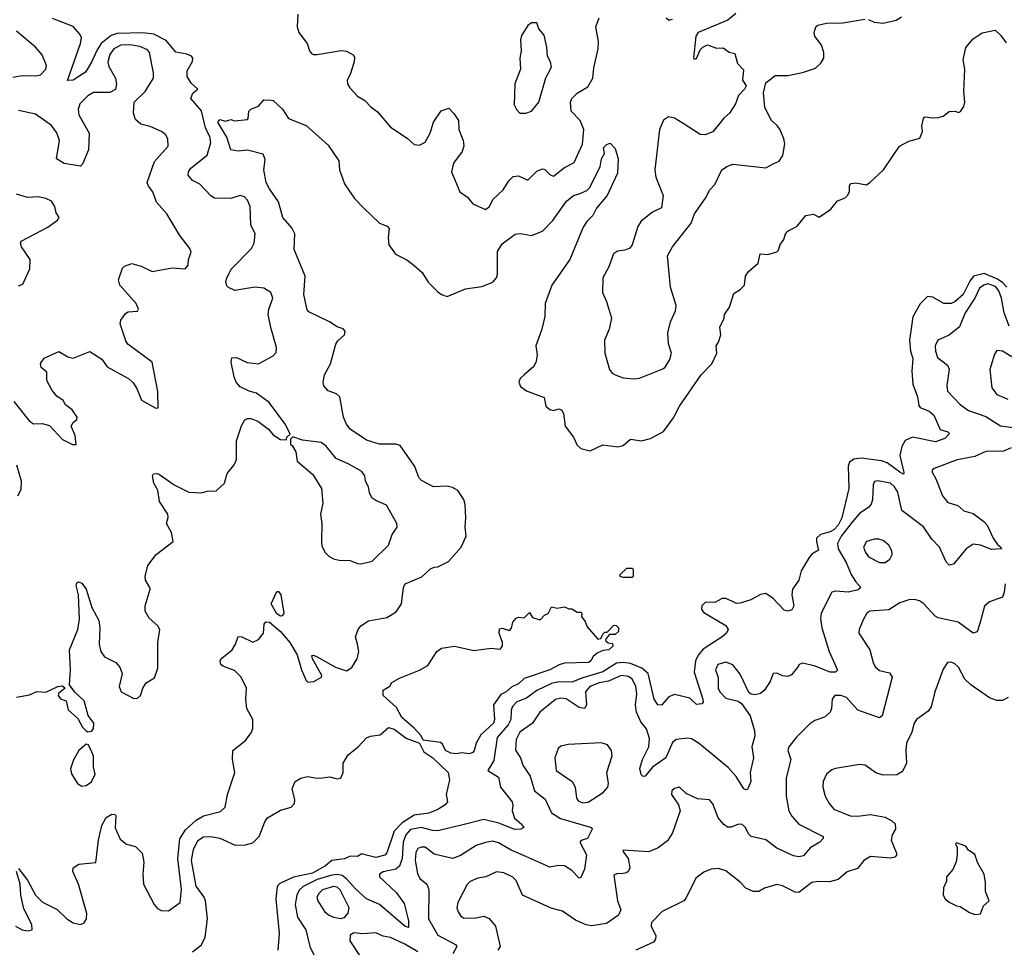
# Model space of a CAD drawing. Extents: x 2293878 to 2522763, y 823964 to 1006972.
# Tile 148 of 256: x 2347432 to 2352806, y 926760 to 931825. Entities that reach past the tile are written whole.
import ezdxf

# ---------------------------------------------------------------- set-up
doc = ezdxf.new("R2010")
doc.units = 0

msp = doc.modelspace()

# ---------------------------------------------------------------- linework, layer by layer
at = {"layer": '0CON20XD'}
for points in [[(2348950.5, 931855), (2348945.9, 931785.9), (2348956.2, 931755), (2349001.2, 931695), (2349013.8, 931655), (2349025, 931640), (2349035, 931633.8), (2349055, 931634), (2349187.3, 931657.3), (2349215, 931652.9), (2349252.7, 931632.7), (2349259.5, 931619.5), (2349257.1, 931595), (2349235.8, 931525), (2349219.2, 931495), (2349221.4, 931475), (2349233.4, 931453.4), (2349275, 931408), (2349315, 931384), (2349348.2, 931348.2), (2349385, 931321.4), (2349455, 931237.5), (2349547.3, 931177.3), (2349585, 931143.3), (2349615, 931138.8), (2349645, 931156.7), (2349672.5, 931205), (2349690, 931265), (2349732.7, 931327.3), (2349775, 931341.2), (2349801.7, 931311.7), (2349827.1, 931275), (2349829.4, 931225), (2349852.5, 931165), (2349855.7, 931135.7), (2349847.1, 931105), (2349799.3, 931040.7), (2349789.2, 930995), (2349834.1, 930884.1), (2349875.9, 930855.9), (2349905, 930820), (2349975, 930788.8), (2349995, 930803.8), (2350015.4, 930844.6), (2350070.5, 930895), (2350101.1, 930945), (2350125, 930968.6), (2350155, 930972.5), (2350205, 930948), (2350255, 930998.6), (2350285, 931010.8), (2350297.6, 931007.6), (2350327.6, 930977.6), (2350345, 930970.6), (2350405, 931017.1), (2350457.5, 931045), (2350503.8, 931145), (2350510.5, 931225), (2350491.8, 931275), (2350442.1, 931325), (2350437.9, 931375), (2350445.6, 931395), (2350475, 931424.4), (2350532.1, 931457.9), (2350560, 931505), (2350565, 931562.5), (2350588.6, 931665), (2350591.4, 931705), (2350575.6, 931785), (2350594.4, 931835)], [(2351340.9, 931859.1), (2351297.4, 931822.6), (2351134.2, 931755), (2351121.9, 931735), (2351110, 931615), (2351115, 931610), (2351126.4, 931613.6), (2351145, 931660), (2351160, 931675), (2351185, 931686.7), (2351235, 931670), (2351271.7, 931671.7), (2351305, 931647.5), (2351335, 931640), (2351350, 931585), (2351381.7, 931551.7), (2351377.5, 931495), (2351396.4, 931463.6), (2351387.5, 931445), (2351355, 931410), (2351338.8, 931365), (2351306.7, 931315), (2351275, 931286.7), (2351215, 931212.5), (2351173, 931197), (2351145, 931197.5), (2351052.5, 931257.5)], [(2347415, 928126.7), (2347485, 928138.8), (2347525, 928156.7), (2347575, 928152.5), (2347640, 928185), (2347665, 928187.5), (2347680, 928175), (2347643.6, 928146.4), (2347642.5, 928135), (2347655, 928117.5), (2347686.7, 928106.7), (2347696.4, 928056.4), (2347749.5, 928009.5), (2347775, 927962.5), (2347795, 927942.5), (2347805, 927937.5), (2347825, 927940), (2347835, 927953.3), (2347836.5, 927985), (2347805.6, 928025.6), (2347785, 928106.2), (2347734, 928154), (2347703.3, 928193.3), (2347710, 928275), (2347704.5, 928385), (2347749.4, 928495), (2347758.3, 928551.7), (2347753.3, 928685), (2347740.8, 928735), (2347745, 928750), (2347754, 928756), (2347771.7, 928748.3), (2347795, 928716.2), (2347826.5, 928615), (2347864.5, 928545), (2347870, 928505), (2347866.9, 928415), (2347875.8, 928375), (2347895.7, 928345.7), (2347956.7, 928315), (2347979.7, 928289.7), (2347992, 928255), (2347976, 928185), (2347986.2, 928155), (2348055, 928118), (2348075, 928120), (2348091.2, 928135), (2348103.8, 928175), (2348123.3, 928205), (2348168.3, 928231.7), (2348186.7, 928285), (2348186.2, 928425), (2348196.2, 928495), (2348186.2, 928515), (2348138, 928558), (2348116.9, 928595), (2348117.1, 928625), (2348143.8, 928715), (2348143.3, 928725), (2348118, 928765), (2348117.5, 928785), (2348132, 928845), (2348176.2, 928905), (2348270, 928975), (2348261.2, 929025), (2348234, 929075), (2348243, 929107), (2348240, 929125), (2348194.5, 929195), (2348185.7, 929255.7), (2348164, 929295), (2348156.7, 929335), (2348162.5, 929345), (2348182.5, 929347.5), (2348195, 929342.5), (2348275, 929285.8), (2348355, 929245.8), (2348425, 929242), (2348455, 929250.8), (2348505, 929252), (2348549.2, 929295), (2348565, 929346.7), (2348602, 929395), (2348615.8, 929424.2), (2348616, 929525), (2348642.3, 929607.7), (2348660.7, 929639.3), (2348675, 929647.5), (2348693, 929647), (2348732.7, 929632.7), (2348789.7, 929589.7), (2348815, 929557.5), (2348855, 929532.5), (2348888.3, 929531.7), (2348890, 929545), (2348907.5, 929562.5), (2348883.3, 929615), (2348794.3, 929735), (2348725, 929786.4), (2348685, 929796.7), (2348635, 929819.4), (2348614.4, 929845), (2348602.2, 929875), (2348586.7, 929955), (2348590.7, 929979.3), (2348615, 929980), (2348673.6, 929953.6), (2348735, 929946.5), (2348815, 929989.2), (2348832.5, 930007.5), (2348834.3, 930035), (2348802.2, 930145), (2348788.8, 930215), (2348791.8, 930245), (2348812.9, 930305), (2348802, 930335), (2348765, 930359.4), (2348715, 930364.4), (2348605.7, 930345.7), (2348571.8, 930361.8), (2348562.4, 930372.4), (2348558.1, 930395), (2348562.7, 930412.7), (2348587.2, 930462.8), (2348696.5, 930575), (2348711.2, 930605), (2348717.5, 930655), (2348694.5, 930705), (2348689.4, 930805), (2348675, 930838.8), (2348658.3, 930858.3), (2348635, 930865.6), (2348585, 930848.5), (2348495, 930850), (2348475, 930862.5), (2348415, 930927.1), (2348375, 930947.5), (2348351.4, 930975), (2348353.1, 930995), (2348366.9, 931015), (2348454.8, 931085.2), (2348475.9, 931155), (2348470.6, 931185), (2348446.6, 931235), (2348425, 931327.5), (2348365.6, 931395), (2348376.7, 931423.3), (2348403.8, 931445), (2348368.1, 931478.1), (2348346.2, 931515), (2348346.8, 931545), (2348375.8, 931595.8), (2348376.5, 931615), (2348370.5, 931625), (2348345, 931637.1), (2348285, 931646.9), (2348231, 931711), (2348165, 931745.2), (2348105, 931752.5), (2347965, 931749.2), (2347932.3, 931737.7), (2347876.7, 931695), (2347852.9, 931657.1), (2347825, 931592.2), (2347791.2, 931538.8), (2347725, 931494.2), (2347693.6, 931493.6), (2347764.7, 931695.3), (2347769.1, 931725), (2347761.4, 931745), (2347725, 931787.4), (2347611.7, 931831.7)], [(2350195, 931313.8), (2350225, 931326.2), (2350265.7, 931374.3), (2350303.6, 931506.4), (2350334, 931565), (2350328.8, 931595), (2350312, 931625), (2350309.2, 931675), (2350295, 931740), (2350266.2, 931775), (2350255, 931807.5), (2350225, 931806.7), (2350205, 931793.3), (2350171.2, 931738.8), (2350166, 931715), (2350168.8, 931655), (2350161.2, 931615), (2350166.2, 931555), (2350134, 931475), (2350130.5, 931360.5), (2350143.9, 931333.9), (2350162.5, 931315), (2350195, 931313.8)], [(2351052.5, 931257.5), (2351005, 931287.5), (2350973.9, 931293.9), (2350945, 931276), (2350924.4, 931225), (2350898.6, 931005), (2350904.2, 930964.2), (2350944, 930865), (2350935, 930797.5), (2350885, 930774), (2350824.2, 930725), (2350805.8, 930695), (2350775.6, 930595), (2350762.5, 930577.5), (2350735, 930566.7), (2350695, 930561.4), (2350673.6, 930546.4), (2350648.1, 930475), (2350614, 930415), (2350612, 930335), (2350635.5, 930285.5), (2350662.2, 930195), (2350648.6, 930135), (2350624.3, 930075), (2350625.7, 930005), (2350651.9, 929915), (2350665, 929895.8), (2350681.2, 929885), (2350725, 929868.6), (2350785, 929863.6), (2350815, 929868.5), (2350942.3, 929917.7), (2350955, 929927.5), (2350980.9, 929969.1), (2350989.5, 930005), (2350973.1, 930055), (2350970, 930115), (2350984.4, 930175), (2351012, 930235), (2351014, 930265), (2350984.4, 930365), (2350967.1, 930535), (2350994.2, 930585), (2351097, 930713), (2351114.3, 930765), (2351175, 930851.2), (2351198.6, 930895), (2351226, 930925), (2351264.4, 931005.6), (2351294.1, 931025.9), (2351325, 931036.2), (2351505, 931016.2), (2351545, 931038), (2351576.9, 931053.1), (2351597.4, 931082.6), (2351607.6, 931147.6), (2351603.3, 931175), (2351583, 931223), (2351566.6, 931246.6), (2351535, 931273.8), (2351498.6, 931345), (2351492, 931425), (2351505, 931480), (2351555, 931519.2), (2351625, 931519.2), (2351705, 931536), (2351775, 931560), (2351805, 931587.5), (2351820, 931615), (2351821.2, 931645), (2351808, 931685), (2351772.5, 931735), (2351768.8, 931755), (2351776.7, 931785), (2351787.5, 931795), (2351835, 931805.8), (2351925, 931806.9), (2352045, 931827.1)], [(2350960, 931835), (2350975, 931822.5), (2350995, 931828)], [(2352065, 931825.7), (2352095, 931810.8), (2352145, 931805.8), (2352215, 931822.5), (2352245, 931840)], [(2347395, 931510.5), (2347445, 931519.4), (2347521.7, 931518.3), (2347545, 931524.4), (2347575, 931554), (2347579.2, 931575), (2347555, 931632.5), (2347519.2, 931675), (2347415, 931762)], [(2348845, 930830.9), (2348795, 930900.9), (2348778, 930935), (2348764.3, 931005), (2348771.7, 931061.7), (2348760.6, 931090.6), (2348675, 931112.5), (2348625, 931106.2), (2348585, 931114), (2348563, 931183), (2348513.8, 931265), (2348525, 931280), (2348555, 931270), (2348585, 931280), (2348605, 931273.3), (2348675, 931280), (2348680, 931285), (2348682.5, 931325), (2348693.6, 931336.4), (2348735, 931352.5), (2348765, 931386.7), (2348805, 931386.2), (2348815, 931383.3), (2348865.7, 931335.7), (2348900, 931285), (2348995, 931247.1), (2349115, 931139.4), (2349173.3, 931055), (2349178.2, 931005), (2349205, 930929.2), (2349258.7, 930848.7), (2349310, 930795), (2349395, 930714.2), (2349437, 930697), (2349448.8, 930685), (2349442.5, 930635), (2349447.5, 930595), (2349482.5, 930545), (2349545, 930513.3), (2349585, 930483.1), (2349629.4, 930445), (2349662.2, 930392.2), (2349715, 930339.2), (2349735, 930324.4), (2349765, 930314.3), (2349865, 930355.6), (2349955, 930367.8), (2350015, 930391.5), (2350033.6, 930415), (2350039.6, 930435), (2350040.4, 930559.6), (2350065, 930600.5), (2350136.6, 930653.4), (2350165, 930656.7), (2350225, 930647.1), (2350285, 930669.4), (2350341.9, 930728.1), (2350415.6, 930834.4), (2350455, 930864.2), (2350485.4, 930874.6), (2350527.1, 930892.9), (2350542.8, 930907.2), (2350599.4, 931020.6), (2350607.8, 931065), (2350623.8, 931095), (2350618.8, 931125), (2350635, 931143.3), (2350655, 931150), (2350681.7, 931121.7), (2350698.8, 931065), (2350695, 930987.5), (2350639.2, 930865), (2350580, 930795), (2350560, 930755), (2350527.1, 930722.9), (2350508, 930692), (2350435, 930515.8), (2350335.5, 930375), (2350300.6, 930275), (2350297.3, 930205), (2350282.5, 930135), (2350248.5, 930045), (2350255.5, 929994.5), (2350251.7, 929958.3), (2350238, 929932), (2350185, 929886), (2350164.2, 929865), (2350156.2, 929845), (2350165, 929822.5), (2350198.3, 929798.3), (2350295, 929762.5), (2350303.8, 929715), (2350325, 929696.7), (2350345, 929691.2), (2350375, 929700), (2350390, 929695), (2350399.2, 929675), (2350409.2, 929605), (2350454.4, 929545), (2350475, 929501.2), (2350495, 929483.8), (2350545, 929471.2), (2350615, 929503.8), (2350697.3, 929492.7), (2350725, 929500), (2350765, 929533.8), (2350825, 929526.2), (2350875, 929538.8), (2350945, 929576.2), (2350999.5, 929650.5), (2351033.5, 929715), (2351150.6, 929885), (2351210, 929945), (2351236.8, 930003.2), (2351233.8, 930045), (2351246.7, 930065), (2351258.8, 930105), (2351253.9, 930146.1), (2351276.7, 930195), (2351278.8, 930215), (2351305.8, 930255), (2351329.3, 930330.7), (2351365, 930352.5), (2351387.5, 930375), (2351393.3, 930425), (2351410.5, 930449.5), (2351462.5, 930495), (2351473.6, 930546.4), (2351515, 930543.3), (2351565, 930556.7), (2351573.9, 930566.1), (2351583, 930597), (2351603.3, 930625), (2351611.2, 930655), (2351625, 930670), (2351675, 930697.5), (2351722.5, 930755), (2351765, 930763.3), (2351795, 930747.5), (2351859.1, 930790.9), (2351895, 930836), (2351937, 930853), (2351950, 930865), (2351960, 930885), (2351960.7, 930919.3), (2351969.3, 930930.7), (2351995, 930933.3), (2352053.6, 930923.6), (2352072.5, 930935), (2352146.7, 931005), (2352233.3, 931135), (2352285, 931161.2), (2352345, 931177.5), (2352360, 931215), (2352356.2, 931245), (2352363.8, 931285), (2352372.5, 931295), (2352415, 931288), (2352445, 931291.2), (2352471.2, 931298.8), (2352505, 931324), (2352537.5, 931325), (2352555, 931317.5), (2352566.4, 931323.6), (2352585, 931350), (2352590, 931375), (2352584.2, 931435), (2352590, 931555), (2352582, 931605), (2352595, 931672.5), (2352635, 931720), (2352685, 931753.3), (2352755, 931767.5), (2352785, 931740), (2352815, 931698.8)], [(2347399.7, 929739.7), (2347485, 929632.5), (2347508.3, 929618.3), (2347555, 929620), (2347595, 929610), (2347665, 929533.3), (2347720, 929505), (2347740, 929505), (2347734.2, 929555), (2347713.3, 929605), (2347723.6, 929626.4), (2347745, 929642.5), (2347746, 929655), (2347718.8, 929695), (2347682.3, 929722.3), (2347668.8, 929745), (2347635, 929770), (2347609.7, 929799.7), (2347580, 929855), (2347580.7, 929900.7), (2347548.8, 929925), (2347545, 929947.5), (2347565, 929976.2), (2347645, 930013.8), (2347695, 929983.3), (2347725, 929976.7), (2347815, 930014), (2347880.9, 929970.9), (2347909.7, 929929.7), (2348001.7, 929878.3), (2348026.4, 929866.4), (2348051.5, 929841.5), (2348071.3, 929811.3), (2348097.9, 929747.9), (2348175, 929703.8), (2348187.5, 929705), (2348186, 929795), (2348155.7, 929955), (2348022.7, 930052.7), (2348011.3, 930071.3), (2347980, 930165), (2347984.3, 930185), (2348009.7, 930220.3), (2348025, 930229.2), (2348075, 930233.3), (2348080, 930245), (2348068, 930275), (2347978, 930375), (2347970.8, 930405), (2347992.7, 930467.3), (2348005, 930478.8), (2348045, 930493.8), (2348095, 930479.2), (2348155, 930449.4), (2348265, 930470.8), (2348335, 930463.8), (2348351.2, 930485), (2348353.8, 930515), (2348367.5, 930555), (2348360.8, 930575), (2348307.1, 930647.1), (2348235.4, 930765.4), (2348178.8, 930828.8), (2348159.5, 930885), (2348134.6, 930915), (2348127.3, 930935), (2348168.8, 931051.2), (2348242.9, 931135), (2348240.8, 931175), (2348228.3, 931198.3), (2348206.2, 931215), (2348145, 931242.2), (2348093.3, 931255), (2348065, 931280), (2348054.2, 931314.2), (2348057.5, 931375), (2348117, 931433), (2348162.5, 931505), (2348162.5, 931535), (2348141.1, 931645), (2348129.3, 931659.3), (2348087.8, 931677.8), (2348035, 931687.1), (2347985, 931686.2), (2347945.3, 931665), (2347924.5, 931634.5), (2347913.3, 931593.3), (2347919.4, 931569.4), (2347955.6, 931505), (2347961.4, 931475), (2347955, 931443.8), (2347923.4, 931426.6), (2347835, 931426.8), (2347805, 931409.2), (2347760.6, 931365), (2347751.6, 931335), (2347754.3, 931305), (2347811.8, 931205), (2347807.7, 931115), (2347775, 931036.2), (2347765, 931025.8), (2347675, 931038.9), (2347633.8, 931065), (2347648.8, 931165), (2347635, 931207.1), (2347606.2, 931246.2), (2347518.8, 931308.8), (2347425, 931328.7)], [(2347425, 930371.2), (2347449.3, 930380.7), (2347488, 930465), (2347489.4, 930515), (2347442.5, 930585), (2347436.2, 930605), (2347440, 930615), (2347585, 930691.2), (2347639.5, 930730.5), (2347647.5, 930745), (2347630.5, 930770.5), (2347623.8, 930805), (2347605, 930833.8), (2347575, 930848.6), (2347532.3, 930857.7), (2347474.2, 930854.2), (2347415, 930872.5)], [(2347425, 927190), (2347475, 927126.2), (2347518.6, 927045), (2347556.3, 927006.3), (2347637.6, 926967.6), (2347689.4, 926915), (2347725, 926893.6), (2347765, 926885.6), (2347785, 926893.8), (2347797.5, 926915), (2347798.1, 926945), (2347754, 927105), (2347722, 927175), (2347723.3, 927195), (2347755, 927214), (2347847.5, 927222.5), (2347862.2, 927345), (2347880.6, 927425), (2347905, 927468.6), (2347935, 927486.5), (2347952.5, 927485), (2347957.5, 927477.5), (2347952.5, 927412.5), (2347981.5, 927351.5), (2348014.4, 927324.4), (2348065, 927310), (2348100.8, 927275), (2348110.5, 927225), (2348105, 927160), (2348107.5, 927105), (2348166.2, 926995), (2348185, 926972.2), (2348205, 926961.5), (2348245, 926959.2), (2348307.5, 927005), (2348314.7, 927075.3), (2348295.2, 927245.2), (2348307, 927353), (2348337.6, 927402.4), (2348394.8, 927455.2), (2348435, 927477.7), (2348528.9, 927501.1), (2348554.5, 927525.5), (2348567.1, 927595), (2348607.1, 927715), (2348593.1, 927785), (2348595.8, 927834.2), (2348665, 927890), (2348695, 927930.6), (2348704, 927955), (2348704.6, 928005), (2348672.5, 928065), (2348666.2, 928115), (2348670.5, 928175), (2348641.8, 928235), (2348605, 928272.5), (2348541.2, 928295), (2348530, 928305), (2348526, 928325), (2348535, 928338.8), (2348592.5, 928385), (2348610.8, 928415), (2348625, 928457.5), (2348645, 928456.2), (2348705, 928426.2), (2348735, 928440), (2348763.1, 928475), (2348767.3, 928525), (2348775, 928537.5), (2348795, 928536.1), (2348855.6, 928485), (2348907.1, 928425), (2348947.1, 928357.1), (2348970, 928275), (2348995, 928217.5), (2349005, 928208.8), (2349038.3, 928211.7), (2349080, 928235), (2349080.8, 928245), (2349030, 928335), (2349027, 928353), (2349035, 928355.7), (2349055, 928347.1), (2349155, 928289.2), (2349215, 928270), (2349245, 928287.5), (2349273.5, 928335), (2349283.6, 928375), (2349275.5, 928415), (2349265.6, 928455), (2349278.6, 928495), (2349294, 928515), (2349335, 928542.2), (2349435, 928560.4), (2349487.4, 928592.6), (2349516.1, 928635), (2349526.7, 928725), (2349535.8, 928745), (2349626.2, 928783.8), (2349675, 928826.2), (2349695, 928836), (2349715, 928836.7), (2349773, 928867), (2349841.2, 928945), (2349869.2, 929005), (2349862.9, 929055), (2349867.1, 929105), (2349863, 929177), (2349855.5, 929205), (2349823.5, 929253.5), (2349795, 929271.2), (2349765, 929278.9), (2349690, 929275), (2349625, 929309.4), (2349610.5, 929325), (2349589.5, 929385), (2349509.5, 929499.5), (2349486.4, 929506.4), (2349395, 929506.4), (2349325, 929528.9), (2349235, 929589.1), (2349215, 929616.7), (2349199.7, 929655), (2349179.4, 929765), (2349161.3, 929781.3), (2349115, 929798), (2349091.2, 929825), (2349088.8, 929845), (2349095.8, 929885), (2349127.9, 929945), (2349157.3, 930052.7), (2349168.3, 930071.7), (2349204.2, 930105), (2349209.4, 930125), (2349197.3, 930137.3), (2349165, 930148.2), (2349123.1, 930175), (2349010.4, 930230.4), (2349000.9, 930240.9), (2348982.3, 930325), (2348990.6, 930425), (2348929.8, 930569.8), (2348933.3, 930655), (2348918.3, 930688.3), (2348869.2, 930745), (2348845, 930830.9)], [(2352819, 930365), (2352798.1, 930388.1), (2352768.2, 930408.2), (2352695, 930439.4), (2352637.6, 930425), (2352617.4, 930397.4), (2352581, 930325), (2352535, 930284.4), (2352515, 930275.2), (2352475, 930275.3), (2352415, 930310.3), (2352386.7, 930313.3), (2352346, 930274), (2352307.2, 930202.8), (2352288, 930075), (2352294.1, 930015), (2352305.8, 929975), (2352300.7, 929905), (2352306.7, 929835), (2352331.3, 929765), (2352339.1, 929719.1), (2352347.3, 929707.3), (2352395, 929687.3), (2352421.8, 929665), (2352455, 929587.5), (2352496.7, 929575), (2352505.8, 929565), (2352481.2, 929538.8), (2352430.8, 929519.2), (2352305, 929545.6), (2352265, 929528.1), (2352245.9, 929494.1), (2352234.7, 929445), (2352257.5, 929352.5)], [(2352832.1, 930152.1), (2352805.2, 930225), (2352790.8, 930305), (2352774.9, 930344.9), (2352757.5, 930367.5), (2352715, 930382.1), (2352693.8, 930376.2), (2352670.5, 930359.5), (2352645.1, 930304.9), (2352591.4, 930225), (2352561.9, 930148.1), (2352505, 930102.9), (2352442.5, 930075), (2352429.1, 930045), (2352429.6, 930015), (2352440.7, 929980.7), (2352495, 929938.8), (2352505, 929917.5), (2352492.1, 929827.9), (2352496.4, 929796.4), (2352565, 929723.1), (2352610.3, 929690.3), (2352705, 929657.5), (2352785, 929606.9), (2352855, 929597.5)], [(2352888.8, 929958.8), (2352795, 930014.3), (2352765, 930018.8), (2352751.7, 929998.3), (2352726.5, 929915), (2352737.5, 929815), (2352765, 929778.9), (2352825, 929753.5)], [(2349295, 928854.2), (2349355, 928869.2), (2349444.2, 928955), (2349465.8, 929015), (2349492, 929055), (2349491.2, 929075), (2349433.6, 929173.6), (2349375, 929199.2), (2349353.8, 929215), (2349341.7, 929241.7), (2349336, 929275), (2349320, 929305), (2349316, 929335), (2349298.7, 929358.7), (2349228.9, 929398.9), (2349158.6, 929428.6), (2349105, 929496.2), (2349077, 929517), (2348975, 929528.8), (2348922.5, 929547.5), (2348910, 929535), (2348910, 929505), (2348919.3, 929499.3), (2348940, 929465), (2348946.2, 929415), (2349031.2, 929341.2), (2349080, 929265), (2349087.5, 929185), (2349074.3, 929125), (2349081.4, 929075), (2349079.4, 928975), (2349081.7, 928951.7), (2349097.3, 928917.3), (2349118.8, 928895), (2349145, 928881.4), (2349175, 928874.4), (2349235, 928872.5), (2349275, 928856), (2349295, 928854.2)], [(2352842.5, 929487.5), (2352800.9, 929469.1), (2352705, 929466.5), (2352645, 929440), (2352549.1, 929420.9), (2352423.3, 929375), (2352412.5, 929365), (2352411.4, 929355), (2352433.5, 929315), (2352468.9, 929225), (2352498.3, 929188.3), (2352552.4, 929172.4), (2352585, 929142.9), (2352635, 929129.1), (2352694.7, 929084.7), (2352711.2, 929065), (2352744.7, 928994.7), (2352769.1, 928959.1), (2352787.5, 928945), (2352790, 928935), (2352735, 928932.5), (2352676.5, 928956.5), (2352635, 928962.1), (2352596.9, 928935), (2352527.7, 928852.3), (2352505, 928846.2), (2352489.2, 928865), (2352451.9, 928945), (2352409.3, 928989.3), (2352365, 929056.5), (2352246.5, 929145), (2352225.3, 929245), (2352206.2, 929275), (2352184.1, 929294.1), (2352115, 929307.1), (2352097.3, 929302.7), (2352090.6, 929285), (2352087.2, 929202.8), (2352079.4, 929180.6), (2352066.2, 929163.8), (2352015, 929128.5), (2351975, 929082.3), (2351914.8, 929005), (2351894.8, 928965.2), (2351898.5, 928935), (2351941.9, 928861.9), (2351969.7, 928795), (2351994.8, 928754.8), (2352022.5, 928725), (2352007.6, 928712.4), (2351955, 928699.6), (2351885, 928705.6), (2351865, 928700), (2351805.4, 928585), (2351802, 928555), (2351810, 928505), (2351850.4, 928375), (2351895, 928273.3), (2351885, 928263.3), (2351855, 928263.3), (2351767.3, 928297.3), (2351705, 928311.1), (2351685.5, 928304.5), (2351674.5, 928285.5), (2351645, 928247.5), (2351625, 928238.6), (2351595, 928242), (2351565, 928257.5), (2351545, 928256), (2351528.2, 928211.8), (2351495, 928162), (2351475, 928145.8), (2351445, 928139.2), (2351425, 928142), (2351412.1, 928152.1), (2351365, 928252.5), (2351325, 928303.1), (2351285, 928316.4), (2351242.9, 928305), (2351230, 928275), (2351243.2, 928233.2), (2351244.7, 928175.3), (2351252.5, 928155), (2351285, 928121.1), (2351353.8, 928103.8), (2351370.9, 928090.9), (2351419.1, 928025), (2351442.9, 927942.9), (2351444.6, 927915), (2351428.5, 927855), (2351436.2, 927795), (2351419.6, 927715), (2351423.1, 927665), (2351405, 927622.5), (2351395, 927620), (2351385, 927626.2), (2351343.2, 927693.2), (2351300.8, 927740.8), (2351215, 927810.4), (2351135, 927876.9), (2351097.9, 927897.9), (2351075, 927902.5), (2351015, 927894.5), (2350995, 927878.6), (2350959.1, 927795), (2350886.4, 927743.6), (2350845.5, 927694.5), (2350835, 927693.8), (2350824.6, 927704.6), (2350815.7, 927735.7), (2350831.5, 927785), (2350865.8, 927855), (2350869.9, 927899.9), (2350852.9, 927952.9), (2350822, 927992), (2350798.9, 928045), (2350793.7, 928085), (2350799.5, 928145), (2350795, 928186), (2350775.4, 928225), (2350755, 928238.9), (2350715, 928244.7), (2350645, 928213.9), (2350595, 928204.4), (2350542.9, 928185), (2350519.2, 928155), (2350526.4, 928085), (2350515, 928064.5), (2350485, 928068.8), (2350415, 928116.8), (2350385, 928121.1), (2350357, 928113), (2350270.4, 928045), (2350231.5, 927985), (2350162.3, 927935), (2350141.1, 927895), (2350137.4, 927837.4), (2350164.7, 927794.7), (2350178.2, 927755), (2350218.8, 927695), (2350241.5, 927615), (2350299.8, 927569.8), (2350333.9, 927495), (2350384.1, 927464.1), (2350553.3, 927415), (2350556.2, 927405), (2350530.8, 927355), (2350495.7, 927344.3), (2350490, 927335), (2350524.7, 927265), (2350515, 927186.7), (2350495, 927141.2), (2350485, 927138), (2350445, 927180.5), (2350405, 927204.5), (2350375, 927207.7), (2350325, 927197.8), (2350195, 927256.9), (2350115, 927290.4), (2350045, 927330.5), (2350015, 927339.5), (2349975, 927333.4), (2349924.3, 927315.7), (2349838.5, 927261.5), (2349795, 927244.5), (2349695, 927268.9), (2349645, 927306.6), (2349622.7, 927307.3), (2349605, 927299.1), (2349595, 927278), (2349590.6, 927235), (2349603.6, 927163.6), (2349616.6, 927136.6), (2349655, 927104.3), (2349665.4, 927075.4), (2349663.5, 926915), (2349715, 926827.3), (2349810, 926775), (2349817.5, 926765), (2349796.4, 926725)], [(2352257.5, 929352.5), (2352255, 929343.3), (2352235, 929353.8), (2352165.7, 929405.7), (2352135.9, 929415.9), (2352025, 929430.6), (2351985.3, 929424.7), (2351961.5, 929408.5), (2351953.5, 929386.5), (2351956.5, 929265), (2351919.7, 929105), (2351898.9, 929065), (2351875, 929040.3), (2351855, 929028.5), (2351803.1, 929015), (2351781.6, 928995), (2351779.8, 928975), (2351791.5, 928928.5), (2351755, 928906.4), (2351741.2, 928888.8), (2351697.5, 928815), (2351684.4, 928765), (2351649.6, 928715), (2351646.7, 928685), (2351656.2, 928625), (2351647, 928603), (2351625, 928595.7), (2351605, 928601.9), (2351544.1, 928664.1), (2351505, 928691.1), (2351475, 928686.4), (2351421.8, 928658.2), (2351365, 928638.5), (2351345, 928638.2), (2351322.4, 928647.6), (2351285, 928664.4), (2351266, 928664), (2351225, 928643.6), (2351175, 928643.8), (2351154.4, 928625), (2351153.1, 928605), (2351165, 928588.6), (2351285, 928517.5), (2351298, 928495), (2351288.8, 928475), (2351266.2, 928455), (2351162.8, 928387.2), (2351135.3, 928355), (2351120, 928325), (2351112.4, 928262.4), (2351160, 928115), (2351161.7, 928098.3), (2351155, 928089.2), (2351125, 928086.7), (2351090, 928120), (2351005, 928140.6), (2350975, 928128.6), (2350935, 928082), (2350915, 928084.3), (2350895.4, 928115.4), (2350862.7, 928255), (2350827.2, 928285), (2350765, 928310.5), (2350725, 928315.9), (2350689, 928311), (2350614.7, 928265), (2350505, 928232.4), (2350445, 928207.3), (2350375, 928209.6), (2350335, 928200), (2350255, 928161.7), (2350198.7, 928121.3), (2350145, 928100.3), (2350121.6, 928075), (2350114.8, 928055), (2350113.2, 928005), (2350097.2, 927975), (2350038.7, 927905), (2350020.6, 927779.4), (2349987.5, 927725), (2350045, 927690), (2350056.5, 927635), (2350120, 927555), (2350124.2, 927535.8), (2350120, 927505), (2350132.5, 927465), (2350168.8, 927435), (2350183.3, 927415), (2350167.5, 927405), (2350135, 927403.5), (2350047.9, 927437.9), (2349965, 927457.3), (2349850.8, 927429.2), (2349713.5, 927396.5), (2349685, 927398.2), (2349625, 927415.3), (2349565, 927402.9), (2349539.4, 927375), (2349525.9, 927335), (2349519.8, 927245), (2349505, 927203.5), (2349485, 927186.6), (2349415, 927172.5), (2349395, 927160), (2349396.7, 927145), (2349487.8, 927057.8), (2349529.8, 926999.8), (2349553.9, 926905), (2349555, 926868), (2349535, 926876.7), (2349395, 926994.7), (2349325, 927025.9), (2349267.2, 927077.2), (2349216.4, 927135), (2349192.1, 927152.1), (2349165, 927158.5), (2349135, 927154.3), (2349055, 927129.7), (2349015, 927109.7), (2348978.5, 927091.5), (2348958.3, 927071.7), (2348944.8, 927045), (2348935.3, 926995), (2348948.2, 926925), (2348993.8, 926855), (2349015.4, 926765), (2349044.5, 926705)], [(2347422.5, 929225), (2347440.5, 929259.5), (2347441.4, 929305), (2347417, 929393)], [(2352125, 928861.4), (2352155, 928862), (2352181.2, 928878.8), (2352194, 928905), (2352192, 928925), (2352175, 928956), (2352145, 928980.6), (2352121.7, 928988.3), (2352095, 928989.4), (2352054, 928975), (2352037.1, 928945), (2352048.1, 928915), (2352065, 928892.5), (2352125, 928861.4)], [(2350775, 928780), (2350725, 928780), (2350710, 928785), (2350710, 928795), (2350745, 928830), (2350775, 928830), (2350780, 928825), (2350780, 928785), (2350775, 928780)], [(2352810, 928745), (2352805, 928700), (2352795, 928672.5), (2352725, 928646), (2352697.4, 928622.6), (2352672.2, 928527.8), (2352656.6, 928483.4), (2352635, 928476), (2352554.6, 928534.6), (2352445, 928559.4), (2352428, 928568), (2352365, 928638.1), (2352342.8, 928652.8), (2352315, 928660), (2352285, 928657.8), (2352235, 928641.4), (2352175, 928602.5), (2352071.2, 928595), (2352055, 928584.2), (2352035, 928548.8), (2352013.5, 928495), (2352011.9, 928475), (2352072.5, 928385), (2352089.4, 928315), (2352100.9, 928290.9), (2352125, 928271.9), (2352179.5, 928259.5), (2352192.9, 928235), (2352138.8, 928025), (2352125, 928013.8), (2352005.7, 928055.7), (2351943.6, 928123.6), (2351914.4, 928135.6), (2351880, 928135), (2351865.8, 928115), (2351863.1, 928065), (2351855.5, 928044.5), (2351825, 928017.5), (2351772.1, 927997.9), (2351745, 927981.2), (2351672.2, 927907.8), (2351630, 927855), (2351624.4, 927835), (2351641.1, 927785), (2351614.5, 927685), (2351614.6, 927585), (2351630.4, 927505), (2351646.6, 927476.6), (2351685, 927432.9), (2351816.2, 927365), (2351816.7, 927355), (2351798.6, 927335), (2351746, 927304), (2351709.3, 927260.7), (2351685, 927254.5), (2351655, 927259.6), (2351565, 927302.1), (2351505, 927346.7), (2351424.7, 927364.7), (2351409.6, 927379.6), (2351393.1, 927415), (2351375, 927430.6), (2351355, 927431.9), (2351315, 927416.7), (2351295, 927416.9), (2351275, 927430), (2351243.6, 927466.4), (2351215, 927543.3), (2351196.7, 927565), (2351131.2, 927571.2), (2351069.5, 927599.5), (2351033.8, 927633.8), (2351005, 927627.5), (2350991.4, 927615), (2350988.6, 927595), (2351028.3, 927538.3), (2351035.8, 927505), (2350995.6, 927385), (2350968.3, 927341.7), (2350917.4, 927302.6), (2350865, 927281.4), (2350725, 927290), (2350723.3, 927285), (2350752.9, 927245), (2350761.4, 927195), (2350755, 927176.7), (2350743, 927167), (2350715, 927160.8), (2350695, 927163.8), (2350673.8, 927155), (2350694.5, 927015), (2350713.3, 926965), (2350700, 926935), (2350635, 926890.5), (2350555, 926877.8), (2350523.9, 926883.9), (2350465, 926908.5), (2350395, 926956.9), (2350333.6, 926973.6), (2350175.8, 927045), (2350142.2, 927125), (2350123.4, 927143.4), (2350075, 927167.9), (2350035, 927171.8), (2349975.3, 927144.7), (2349932.4, 927137.6), (2349890, 927120), (2349875, 927102.9), (2349822.9, 927005), (2349818.8, 926975), (2349824.7, 926954.7), (2349840, 926930), (2349855, 926920.9), (2349915, 926920), (2349965, 926930), (2349995, 926917.8), (2350029.6, 926875), (2350054.4, 926765), (2350042, 926745)], [(2348855, 928568.6), (2348835, 928580.6), (2348804.4, 928635), (2348835, 928702.5), (2348845, 928702.5), (2348858, 928685), (2348873.8, 928585), (2348865, 928570), (2348855, 928568.6)], [(2349815, 927815.8), (2349785, 927820), (2349755.8, 927835), (2349739.3, 927869.3), (2349728.3, 927878.3), (2349635, 927890.6), (2349623.5, 927915), (2349585, 927956.9), (2349518.6, 928015), (2349489.5, 928069.5), (2349416, 928135), (2349416.2, 928163.8), (2349453, 928187), (2349463.9, 928206.1), (2349505, 928230), (2349615, 928273.3), (2349660.3, 928299.7), (2349708.8, 928375), (2349735, 928394), (2349805, 928404), (2349911.4, 928381.4), (2350005, 928393.3), (2350055, 928387.5), (2350067.5, 928405), (2350066.7, 928425), (2350049.2, 928475), (2350050.7, 928499.3), (2350065, 928503.3), (2350105, 928490), (2350117, 928503), (2350123.3, 928535), (2350142.3, 928557.7), (2350155, 928563.3), (2350185, 928560), (2350215, 928587.5), (2350231.7, 928561.7), (2350265, 928550), (2350275, 928550), (2350296.7, 928573.3), (2350316.7, 928583.3), (2350335, 928620), (2350365, 928612.5), (2350405, 928620), (2350428.3, 928608.3), (2350445, 928607.5), (2350475, 928590), (2350495, 928590), (2350500, 928585), (2350497.5, 928565), (2350518.3, 928538.3), (2350529.3, 928509.3), (2350587, 928443), (2350603, 928447), (2350615, 928470), (2350625, 928480), (2350638.3, 928481.7), (2350675, 928520), (2350687, 928517), (2350700, 928505), (2350700, 928485), (2350681.7, 928468.3), (2350651.7, 928468.3), (2350633, 928447), (2350630, 928435), (2350643, 928423), (2350668.3, 928418.3), (2350670, 928405), (2350647.5, 928385), (2350615, 928380), (2350583.8, 928366.2), (2350561.7, 928348.3), (2350550, 928325), (2350537.5, 928315), (2350405, 928312.2), (2350376.9, 928303.1), (2350325, 928274.5), (2350185, 928228), (2350155, 928199.4), (2350117.8, 928182.2), (2350087.5, 928155), (2350058.7, 928141.3), (2350017.1, 928085), (2350023.1, 928005), (2350018.5, 927985), (2349949.7, 927920.3), (2349923.3, 927875), (2349913.3, 927835), (2349905, 927823.8), (2349885, 927816.7), (2349845, 927822), (2349815, 927815.8)], [(2352826.7, 928125), (2352795, 928107.7), (2352765, 928107.3), (2352725, 928122.7), (2352622.7, 928192.7), (2352591.1, 928225), (2352555, 928289.2), (2352535, 928308.1), (2352515, 928317.5), (2352495, 928316), (2352471.7, 928278.3), (2352426, 928155), (2352406.9, 928073.1), (2352390.5, 928049.5), (2352326.9, 928005), (2352312.9, 927985), (2352300.8, 927935), (2352272.3, 927875), (2352267.7, 927835), (2352272.5, 927765), (2352250.6, 927719.4), (2352218.3, 927701.7), (2352145, 927701.1), (2352105, 927713.8), (2352046.2, 927755), (2352015, 927757.8), (2351885, 927737.5), (2351865, 927729.2), (2351835.8, 927705), (2351816.9, 927665), (2351814.4, 927635), (2351828.6, 927585), (2351849.4, 927545), (2351875, 927514.4), (2351965, 927478.9), (2352005, 927476.2), (2352075, 927484.6), (2352155, 927470.9), (2352191.7, 927451.7), (2352209.4, 927435), (2352211.4, 927405), (2352194, 927374), (2352187.8, 927345), (2352217.8, 927275), (2352217.4, 927262.6), (2352207.9, 927252.1), (2352185, 927247.9), (2352074.7, 927255.3), (2352039.2, 927235), (2352005, 927191.4), (2351947.2, 927172.8), (2351899.5, 927130.5), (2351852.4, 927117.6), (2351789.5, 927120.5), (2351755.3, 927114.7), (2351685, 927060), (2351665, 927061.1), (2351595, 927095.6), (2351565, 927104.2), (2351496.1, 927083.9), (2351465.8, 927064.2), (2351435, 927064.3), (2351395, 927083.8), (2351365, 927116), (2351285, 927177.1), (2351245, 927190.6), (2351205, 927187.5), (2351165, 927170.6), (2351122.6, 927137.4), (2351070, 927030), (2351056.2, 927015), (2350938.6, 926955), (2350879.4, 926895), (2350877.8, 926875), (2350903.6, 926823.6), (2350901.2, 926805), (2350891.2, 926788.8), (2350795, 926744.2)], [(2348375, 926735.6), (2348425, 926774.4), (2348444.1, 926815.9), (2348457.6, 926915), (2348445.9, 927015), (2348438.2, 927035), (2348395.8, 927095), (2348369.8, 927235), (2348381.2, 927295), (2348405, 927343.3), (2348435, 927363.6), (2348475, 927366.2), (2348525, 927355.4), (2348607.7, 927317.7), (2348665, 927320.3), (2348705, 927331.2), (2348738.5, 927365), (2348769.5, 927445), (2348785, 927466.9), (2348855, 927509.4), (2348914.2, 927525.8), (2348932, 927545), (2348934.2, 927565), (2348919.2, 927625), (2348935, 927666.2), (2348966.1, 927683.9), (2349003.6, 927693.6), (2349055, 927683.3), (2349084.1, 927685.9), (2349125, 927690.8), (2349165, 927680), (2349185, 927683.3), (2349197.5, 927715), (2349198.1, 927765), (2349225, 927811.2), (2349278.8, 927855), (2349325, 927903.3), (2349346, 927914), (2349398.9, 927921.1), (2349445, 927960.8), (2349475, 927951.9), (2349541.9, 927901.9), (2349614.4, 927875), (2349638.5, 927828.5), (2349686.7, 927795), (2349771.4, 927715), (2349778, 927675), (2349760, 927595), (2349766.4, 927555), (2349755, 927537.8), (2349715, 927512.5), (2349665, 927492.8), (2349585, 927481.6), (2349520.2, 927439.8), (2349475.9, 927394.1), (2349435, 927276), (2349425, 927263.1), (2349375, 927250), (2349324.3, 927264.3), (2349299.3, 927270.7), (2349275, 927256.7), (2349235, 927258.8), (2349205.7, 927244.3), (2349136.2, 927233.8), (2349100.5, 927205), (2349030.9, 927165), (2348926.1, 927143.9), (2348851.6, 927108.4), (2348837.7, 927092.3), (2348830, 927025), (2348848.5, 926835), (2348841.9, 926745)], [(2347770.7, 927640.7), (2347795, 927643.3), (2347825, 927663.3), (2347844, 927705), (2347835.6, 927745), (2347834.2, 927805), (2347807.5, 927865), (2347795, 927870), (2347755.9, 927834.1), (2347726.4, 927783.6), (2347710, 927735), (2347715, 927707.5), (2347747.5, 927655), (2347770.7, 927640.7)], [(2350505, 927548.5), (2350535, 927553.6), (2350616, 927605), (2350642, 927635), (2350645.8, 927654.2), (2350637.1, 927715), (2350665.6, 927805), (2350662.5, 927835), (2350640, 927865), (2350606.8, 927876.8), (2350425, 927866.9), (2350385, 927858), (2350370.8, 927845), (2350352, 927795), (2350360.5, 927725), (2350447.1, 927665), (2350464.5, 927634.5), (2350471.4, 927575), (2350479.3, 927559.3), (2350505, 927548.5)], [(2352645, 926940), (2352675, 926943.3), (2352692.7, 926987.3), (2352722.5, 927015), (2352703.3, 927065), (2352703.3, 927115), (2352695, 927160), (2352660.5, 927220.5), (2352645, 927266.7), (2352610.7, 927290.7), (2352595, 927312.5), (2352545, 927330), (2352540, 927325), (2352547.5, 927305), (2352548.8, 927265), (2352542.3, 927227.7), (2352524, 927185), (2352490, 927145), (2352489.3, 927120.7), (2352473.3, 927085), (2352472.5, 927045), (2352482.5, 927025), (2352505, 927007.5), (2352545, 926986.7), (2352565, 926983.3), (2352615, 926950), (2352645, 926940)], [(2347410, 926875), (2347445, 926856.7), (2347475, 926850), (2347500, 926855), (2347498.8, 926885), (2347455, 926970), (2347438.9, 927045), (2347435.5, 927105.5), (2347414.4, 927175)], [(2349185, 926917.8), (2349205, 926923.1), (2349225, 926947.5), (2349230.9, 926975), (2349180.8, 927075), (2349165, 927088.1), (2349145, 927091.6), (2349085, 927074.7), (2349064.6, 927055), (2349054.4, 927034.4), (2349059.4, 927015), (2349096.5, 926956.5), (2349118, 926938), (2349145, 926925.4), (2349185, 926917.8)], [(2349604.5, 926735), (2349535, 926776.7), (2349455, 926813.5), (2349415, 926820.5), (2349375, 926838.9), (2349305, 926833.3), (2349255, 926840), (2349235, 926827.5), (2349234.2, 926795), (2349294.4, 926705)]]:
    msp.add_lwpolyline(points, dxfattribs=at)

doc.saveas('drawing.dxf')
